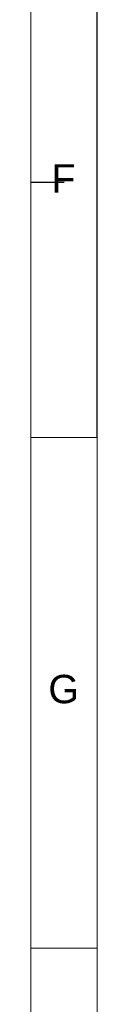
# Model space of a CAD drawing. Header units: millimetres. Extents: x 0 to 25230, y 0 to 17820.
# Tile 221 of 244: x 25020 to 25230, y 6302 to 9426. Entities that reach past the tile are written whole.
import ezdxf

# ---------------------------------------------------------------- set-up
doc = ezdxf.new("R2010")
doc.units = ezdxf.units.MM
doc.linetypes.add('SLD-Sólida', pattern=[0])
doc.layers.add('DETALHAMENTO', color=8, linetype='SLD-Sólida')
doc.styles.add('SLDTEXTSTYLE0', font='ARIAL.TTF')

msp = doc.modelspace()

# ---------------------------------------------------------------- linework, layer by layer
at = {"color": 7, "linetype": 'SLD-Sólida', "lineweight": 18, "ltscale": 30}
for p, q in [((25020, 210), (25020, 17610)), ((25230, 8100), (25020, 8100)), ((25230, 6480), (25230, 8100)), ((25230, 6480), (25230, 8100)), ((25230, 6480), (25230, 8100)), ((25230, 6480), (25020, 6480)), ((25230, 4860), (25230, 6480))]:
    msp.add_line(p, q, dxfattribs=at)
at = {"layer": 'DETALHAMENTO', "color": 7, "ltscale": 30}
msp.add_line((25230, 8100), (25230, 9720), dxfattribs=at)
msp.add_line((25230, 8100), (25230, 9720), dxfattribs=at)
msp.add_line((25230, 8100), (25230, 9720), dxfattribs=at)
at = {"layer": 'DETALHAMENTO', "color": 7, "linetype": 'SLD-Sólida', "ltscale": 30}
msp.add_line((25125, 8910), (25020, 8910), dxfattribs=at)

# ---------------------------------------------------------------- texts
at = {"layer": 'DETALHAMENTO', "color": 7, "ltscale": 30, "char_height": 90, "attachment_point": 1, "style": 'SLDTEXTSTYLE0'}
for s, insert in [('F', (25084.8, 8967.2)), ('G', (25075.2, 7347.2))]:
    msp.add_mtext(s, dxfattribs=dict(at, insert=insert))

doc.saveas('drawing.dxf')
